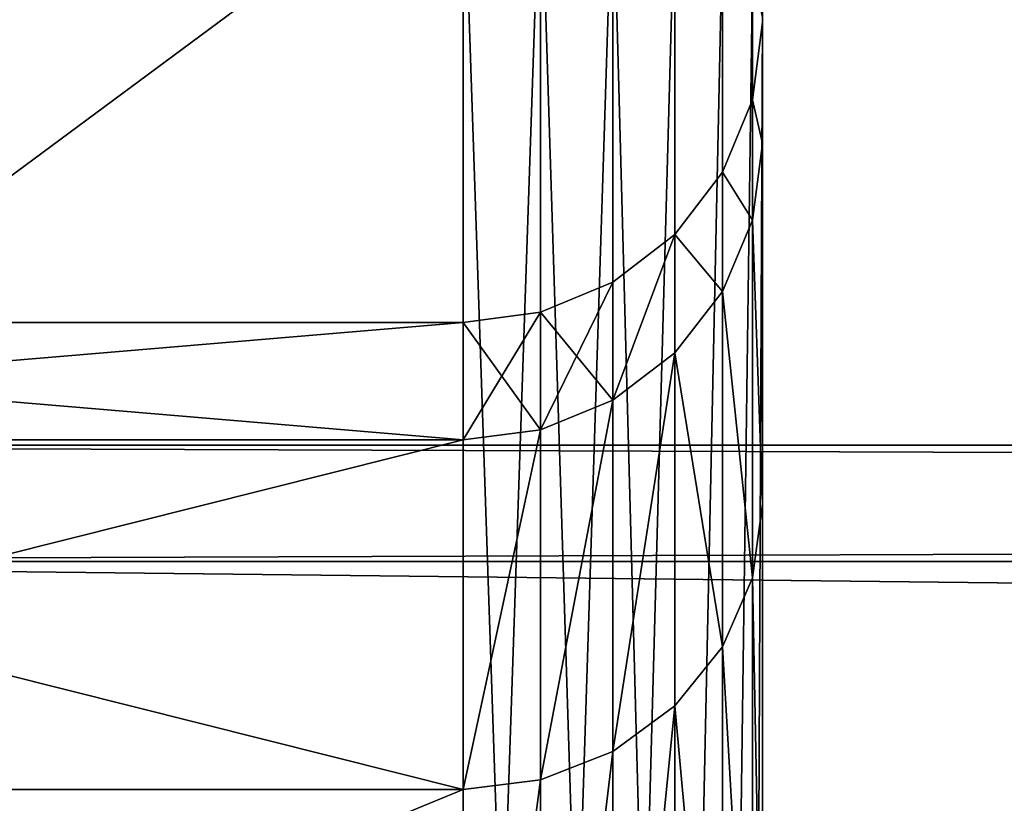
# Model space of a CAD drawing. Extents: x -0.1 to 19.2, y 0 to 39.3.
# Tile 40 of 215: x 0.441 to 0.605, y 34.249 to 34.38. Entities that reach past the tile are written whole.
import ezdxf

# ---------------------------------------------------------------- set-up
doc = ezdxf.new("R2010")
doc.units = 0
doc.header["$LTSCALE"] = 2.54
doc.layers.get('0').update_dxf_attribs({"color": 13, "linetype": 'CONTINUOUS'})

# ---------------------------------------------------------------- blocks, each defined once
blk = doc.blocks.new('GRUPUJ_51')
at = {"color": 41}
for p, q in [((0.51484, 4.14387, 9.89087), (0.51484, 4.52519, 9.6572)), ((0.51484, 4.52519, 5.04581), (0.51484, 4.14387, 4.81214)), ((0.51484, 4.52519, 5.04581), (0.51484, 4.14387, 4.81214)), ((0.51484, 4.14387, 9.89087), (0.51484, 4.52519, 9.6572)), ((0.52778, 4.1431, 4.81366), (0.52778, 4.52418, 5.04719)), ((0.52778, 4.1431, 4.81366), (0.52778, 4.52418, 5.04719)), ((0.52778, 4.52418, 9.65582), (0.52778, 4.1431, 9.88935)), ((0.52778, 4.52418, 9.65582), (0.52778, 4.1431, 9.88935)), ((0.53984, 4.14082, 4.81812), (0.53984, 4.52124, 5.05124)), ((0.53984, 4.14082, 4.81812), (0.53984, 4.52124, 5.05124)), ((0.53984, 4.52124, 9.65177), (0.53984, 4.14082, 9.88489)), ((0.53984, 4.52124, 9.65177), (0.53984, 4.14082, 9.88489)), ((0.5502, 4.1372, 4.82522), (0.5502, 4.51655, 5.05769)), ((0.5502, 4.1372, 4.82522), (0.5502, 4.51655, 5.05769)), ((0.5502, 4.51655, 9.64532), (0.5502, 4.1372, 9.87778)), ((0.5502, 4.51655, 9.64532), (0.5502, 4.1372, 9.87778)), ((0.55815, 4.13249, 4.83448), (0.55815, 4.51045, 5.06609)), ((0.55815, 4.13249, 4.83448), (0.55815, 4.51045, 5.06609)), ((0.55815, 4.51045, 9.63691), (0.55815, 4.13249, 9.86853)), ((0.55815, 4.51045, 9.63691), (0.55815, 4.13249, 9.86853)), ((0.56314, 4.127, 4.84526), (0.56314, 4.50334, 5.07588)), ((0.56314, 4.127, 4.84526), (0.56314, 4.50334, 5.07588)), ((0.56314, 4.50334, 9.62713), (0.56314, 4.127, 9.85775)), ((0.56314, 4.50334, 9.62713), (0.56314, 4.127, 9.85775)), ((0.56484, 4.49571, 5.08638), (0.56484, 4.1211, 4.85682)), ((0.56484, 4.49571, 5.08638), (0.56484, 4.1211, 4.85682)), ((0.56484, 4.1211, 9.84618), (0.56484, 4.49571, 9.61663)), ((0.56484, 4.1211, 9.84618), (0.56484, 4.49571, 9.61663)), ((0.56314, 4.48194, 7.3515), (0.56484, 4.49492, 7.3515)), ((0.56314, 4.48194, 7.3515), (0.56484, 4.49492, 7.3515)), ((0.56484, 4.47466, 7.09418), (0.56484, 4.49492, 7.3515)), ((0.56484, 4.49492, 7.3515), (0.56484, 4.47466, 7.60883)), ((0.56484, 4.47466, 7.09418), (0.56484, 4.49492, 7.3515)), ((0.56484, 4.49492, 7.3515), (0.56484, 4.47466, 7.60883)), ((0.56484, 4.49492, 7.3515), (0.56484, 4.47466, 7.60883)), ((0.56484, 4.47466, 7.09418), (0.56484, 4.49492, 7.3515)), ((0.56314, 4.48194, 7.3515), (0.55815, 4.46984, 7.3515)), ((0.56314, 4.48194, 7.3515), (0.55815, 4.46984, 7.3515)), ((0.56314, 4.46184, 7.6068), (0.56314, 4.48194, 7.3515)), ((0.56314, 4.48194, 7.3515), (0.56314, 4.46184, 7.09621)), ((0.56314, 4.48194, 7.3515), (0.56314, 4.46184, 7.09621)), ((0.56314, 4.46184, 7.6068), (0.56314, 4.48194, 7.3515)), ((0.56484, 4.47466, 7.60883), (0.56314, 4.46184, 7.6068)), ((0.56484, 4.47466, 7.09418), (0.56314, 4.46184, 7.09621)), ((0.56484, 4.47466, 7.60883), (0.56314, 4.46184, 7.6068)), ((0.56484, 4.47466, 7.09418), (0.56314, 4.46184, 7.09621)), ((0.56484, 4.47466, 7.60883), (0.56484, 4.41441, 7.85981)), ((0.56484, 4.41441, 6.8432), (0.56484, 4.47466, 7.09418)), ((0.56484, 4.41441, 6.8432), (0.56484, 4.47466, 7.09418)), ((0.56484, 4.47466, 7.60883), (0.56484, 4.41441, 7.85981)), ((0.56484, 4.47466, 7.60883), (0.56484, 4.41441, 7.85981)), ((0.56484, 4.41441, 6.8432), (0.56484, 4.47466, 7.09418)), ((0.5502, 4.45945, 7.3515), (0.55815, 4.46984, 7.3515)), ((0.5502, 4.45945, 7.3515), (0.55815, 4.46984, 7.3515)), ((0.55815, 4.4499, 7.6049), (0.55815, 4.46984, 7.3515)), ((0.55815, 4.4499, 7.6049), (0.55815, 4.46984, 7.3515)), ((0.55815, 4.46984, 7.3515), (0.55815, 4.4499, 7.09811)), ((0.55815, 4.46984, 7.3515), (0.55815, 4.4499, 7.09811)), ((0.56314, 4.46184, 7.6068), (0.55815, 4.4499, 7.6049)), ((0.56314, 4.46184, 7.6068), (0.55815, 4.4499, 7.6049)), ((0.56314, 4.46184, 7.09621), (0.55815, 4.4499, 7.09811)), ((0.56314, 4.46184, 7.09621), (0.55815, 4.4499, 7.09811)), ((0.56314, 4.40206, 7.8558), (0.56314, 4.46184, 7.6068)), ((0.56314, 4.40206, 7.8558), (0.56314, 4.46184, 7.6068)), ((0.56314, 4.46184, 7.09621), (0.56314, 4.40206, 6.84721)), ((0.56314, 4.46184, 7.09621), (0.56314, 4.40206, 6.84721)), ((0.5502, 4.45945, 7.3515), (0.53984, 4.45148, 7.3515)), ((0.5502, 4.45945, 7.3515), (0.53984, 4.45148, 7.3515)), ((0.5502, 4.43964, 7.60328), (0.5502, 4.45945, 7.3515)), ((0.5502, 4.43964, 7.60328), (0.5502, 4.45945, 7.3515)), ((0.5502, 4.45945, 7.3515), (0.5502, 4.43964, 7.09973)), ((0.5502, 4.45945, 7.3515), (0.5502, 4.43964, 7.09973)), ((0.52778, 4.44647, 7.3515), (0.53984, 4.45148, 7.3515)), ((0.52778, 4.44647, 7.3515), (0.53984, 4.45148, 7.3515)), ((0.53984, 4.43176, 7.60203), (0.53984, 4.45148, 7.3515)), ((0.53984, 4.43176, 7.60203), (0.53984, 4.45148, 7.3515)), ((0.53984, 4.45148, 7.3515), (0.53984, 4.43176, 7.10098)), ((0.53984, 4.45148, 7.3515), (0.53984, 4.43176, 7.10098)), ((0.55815, 4.4499, 7.6049), (0.5502, 4.43964, 7.60328)), ((0.55815, 4.4499, 7.6049), (0.5502, 4.43964, 7.60328)), ((0.55815, 4.4499, 7.09811), (0.5502, 4.43964, 7.09973)), ((0.55815, 4.4499, 7.09811), (0.5502, 4.43964, 7.09973)), ((0.55815, 4.39056, 7.85206), (0.55815, 4.4499, 7.6049)), ((0.55815, 4.39056, 7.85206), (0.55815, 4.4499, 7.6049)), ((0.55815, 4.4499, 7.09811), (0.55815, 4.39056, 6.85095)), ((0.55815, 4.4499, 7.09811), (0.55815, 4.39056, 6.85095)), ((0.52778, 4.44647, 7.3515), (0.51484, 4.44476, 7.3515)), ((0.52778, 4.44647, 7.3515), (0.51484, 4.44476, 7.3515)), ((0.52778, 4.42682, 7.60125), (0.52778, 4.44647, 7.3515)), ((0.52778, 4.42682, 7.60125), (0.52778, 4.44647, 7.3515)), ((0.52778, 4.44647, 7.3515), (0.52778, 4.42682, 7.10176)), ((0.52778, 4.44647, 7.3515), (0.52778, 4.42682, 7.10176)), ((0.51484, 4.44476, 7.3515), (0.28242, 4.44476, 7.3515)), ((0.51484, 4.44476, 7.3515), (0.28242, 4.44476, 7.3515)), ((0.51484, 4.44476, 7.3515), (0.51484, 4.42513, 7.60098)), ((0.51484, 4.42513, 7.10203), (0.51484, 4.44476, 7.3515)), ((0.51484, 4.42513, 7.10203), (0.51484, 4.44476, 7.3515)), ((0.51484, 4.44476, 7.3515), (0.51484, 4.42513, 7.60098)), ((0.5502, 4.43964, 7.60328), (0.53984, 4.43176, 7.60203)), ((0.5502, 4.43964, 7.09973), (0.53984, 4.43176, 7.10098)), ((0.5502, 4.43964, 7.60328), (0.53984, 4.43176, 7.60203)), ((0.5502, 4.43964, 7.09973), (0.53984, 4.43176, 7.10098)), ((0.5502, 4.38068, 7.84885), (0.5502, 4.43964, 7.60328)), ((0.5502, 4.38068, 7.84885), (0.5502, 4.43964, 7.60328)), ((0.5502, 4.43964, 7.09973), (0.5502, 4.38068, 6.85416)), ((0.5502, 4.43964, 7.09973), (0.5502, 4.38068, 6.85416)), ((0.53984, 4.43176, 7.60203), (0.52778, 4.42682, 7.60125)), ((0.53984, 4.43176, 7.60203), (0.52778, 4.42682, 7.60125)), ((0.53984, 4.43176, 7.10098), (0.52778, 4.42682, 7.10176)), ((0.53984, 4.43176, 7.10098), (0.52778, 4.42682, 7.10176)), ((0.53984, 4.3731, 7.84639), (0.53984, 4.43176, 7.60203)), ((0.53984, 4.3731, 7.84639), (0.53984, 4.43176, 7.60203)), ((0.53984, 4.43176, 7.10098), (0.53984, 4.3731, 6.85662)), ((0.53984, 4.43176, 7.10098), (0.53984, 4.3731, 6.85662)), ((0.52778, 4.42682, 7.10176), (0.51484, 4.42513, 7.10203)), ((0.52778, 4.42682, 7.60125), (0.51484, 4.42513, 7.60098)), ((0.52778, 4.42682, 7.10176), (0.51484, 4.42513, 7.10203)), ((0.52778, 4.42682, 7.60125), (0.51484, 4.42513, 7.60098)), ((0.52778, 4.42682, 7.10176), (0.52778, 4.36833, 6.85817)), ((0.52778, 4.36833, 7.84484), (0.52778, 4.42682, 7.60125)), ((0.52778, 4.36833, 7.84484), (0.52778, 4.42682, 7.60125)), ((0.52778, 4.42682, 7.10176), (0.52778, 4.36833, 6.85817)), ((0.51484, 4.42513, 7.60098), (0.28242, 4.42513, 7.60098)), ((0.51484, 4.42513, 7.10203), (0.28242, 4.42513, 7.10203)), ((0.51484, 4.42513, 7.10203), (0.28242, 4.42513, 7.10203)), ((0.51484, 4.42513, 7.60098), (0.28242, 4.42513, 7.60098)), ((0.51484, 4.36671, 6.8587), (0.51484, 4.42513, 7.10203)), ((0.51484, 4.42513, 7.60098), (0.51484, 4.36671, 7.84431)), ((0.51484, 4.42513, 7.60098), (0.51484, 4.36671, 7.84431)), ((0.51484, 4.36671, 6.8587), (0.51484, 4.42513, 7.10203)), ((0.28242, 4.42423, 7.3515), (5.46484, 4.42423, 7.3515)), ((0.28242, 4.42423, 7.3515), (5.46484, 4.42423, 7.3515)), ((0.56484, 4.41441, 7.85981), (0.56314, 4.40206, 7.8558)), ((0.56484, 4.41441, 7.85981), (0.56314, 4.40206, 7.8558)), ((0.56484, 4.41441, 6.8432), (0.56314, 4.40206, 6.84721)), ((0.56484, 4.41441, 6.8432), (0.56314, 4.40206, 6.84721)), ((0.56484, 4.41441, 7.85981), (0.56484, 4.31563, 8.09828)), ((0.56484, 4.31563, 6.60473), (0.56484, 4.41441, 6.8432)), ((0.56484, 4.31563, 6.60473), (0.56484, 4.41441, 6.8432)), ((0.56484, 4.41441, 7.85981), (0.56484, 4.31563, 8.09828)), ((0.56484, 4.41441, 7.85981), (0.56484, 4.31563, 8.09828)), ((0.56484, 4.31563, 6.60473), (0.56484, 4.41441, 6.8432)), ((0.28242, 4.40484, 7.10524), (5.46484, 4.40484, 7.10524)), ((0.28242, 4.40484, 7.59777), (5.46484, 4.40484, 7.59777)), ((0.28242, 4.40484, 7.59777), (5.46484, 4.40484, 7.59777)), ((0.28242, 4.40484, 7.10524), (5.46484, 4.40484, 7.10524)), ((0.56314, 4.40206, 7.8558), (0.55815, 4.39056, 7.85206)), ((0.56314, 4.40206, 7.8558), (0.55815, 4.39056, 7.85206)), ((0.56314, 4.40206, 6.84721), (0.55815, 4.39056, 6.85095)), ((0.56314, 4.40206, 6.84721), (0.55815, 4.39056, 6.85095)), ((0.56314, 4.30407, 8.09239), (0.56314, 4.40206, 7.8558)), ((0.56314, 4.30407, 8.09239), (0.56314, 4.40206, 7.8558)), ((0.56314, 4.40206, 6.84721), (0.56314, 4.30407, 6.61062)), ((0.56314, 4.40206, 6.84721), (0.56314, 4.30407, 6.61062)), ((0.55815, 4.39056, 7.85206), (0.5502, 4.38068, 7.84885)), ((0.55815, 4.39056, 7.85206), (0.5502, 4.38068, 7.84885)), ((0.55815, 4.39056, 6.85095), (0.5502, 4.38068, 6.85416)), ((0.55815, 4.39056, 6.85095), (0.5502, 4.38068, 6.85416)), ((0.55815, 4.29329, 8.0869), (0.55815, 4.39056, 7.85206)), ((0.55815, 4.29329, 8.0869), (0.55815, 4.39056, 7.85206)), ((0.55815, 4.39056, 6.85095), (0.55815, 4.29329, 6.61611)), ((0.55815, 4.39056, 6.85095), (0.55815, 4.29329, 6.61611)), ((0.5502, 4.38068, 7.84885), (0.53984, 4.3731, 7.84639)), ((0.5502, 4.38068, 7.84885), (0.53984, 4.3731, 7.84639)), ((0.5502, 4.38068, 6.85416), (0.53984, 4.3731, 6.85662)), ((0.5502, 4.38068, 6.85416), (0.53984, 4.3731, 6.85662)), ((0.5502, 4.28403, 8.08218), (0.5502, 4.38068, 7.84885)), ((0.5502, 4.28403, 8.08218), (0.5502, 4.38068, 7.84885)), ((0.5502, 4.38068, 6.85416), (0.5502, 4.28403, 6.62083)), ((0.5502, 4.38068, 6.85416), (0.5502, 4.28403, 6.62083)), ((0.53984, 4.3731, 7.84639), (0.52778, 4.36833, 7.84484)), ((0.53984, 4.3731, 6.85662), (0.52778, 4.36833, 6.85817)), ((0.53984, 4.3731, 7.84639), (0.52778, 4.36833, 7.84484)), ((0.53984, 4.3731, 6.85662), (0.52778, 4.36833, 6.85817)), ((0.53984, 4.27693, 8.07856), (0.53984, 4.3731, 7.84639)), ((0.53984, 4.27693, 8.07856), (0.53984, 4.3731, 7.84639)), ((0.53984, 4.3731, 6.85662), (0.53984, 4.27693, 6.62445)), ((0.53984, 4.3731, 6.85662), (0.53984, 4.27693, 6.62445)), ((0.52778, 4.36833, 7.84484), (0.51484, 4.36671, 7.84431)), ((0.52778, 4.36833, 6.85817), (0.51484, 4.36671, 6.8587)), ((0.52778, 4.36833, 7.84484), (0.51484, 4.36671, 7.84431)), ((0.52778, 4.36833, 6.85817), (0.51484, 4.36671, 6.8587)), ((0.52778, 4.27247, 8.07629), (0.52778, 4.36833, 7.84484)), ((0.52778, 4.27247, 8.07629), (0.52778, 4.36833, 7.84484)), ((0.52778, 4.36833, 6.85817), (0.52778, 4.27247, 6.62672)), ((0.52778, 4.36833, 6.85817), (0.52778, 4.27247, 6.62672)), ((0.51484, 4.36671, 7.84431), (0.28242, 4.36671, 7.84431)), ((0.51484, 4.36671, 6.8587), (0.28242, 4.36671, 6.8587)), ((0.51484, 4.36671, 6.8587), (0.28242, 4.36671, 6.8587)), ((0.51484, 4.36671, 7.84431), (0.28242, 4.36671, 7.84431)), ((0.51484, 4.36671, 7.84431), (0.51484, 4.27094, 8.07551)), ((0.51484, 4.27094, 6.6275), (0.51484, 4.36671, 6.8587)), ((0.51484, 4.27094, 6.6275), (0.51484, 4.36671, 6.8587)), ((0.51484, 4.36671, 7.84431), (0.51484, 4.27094, 8.07551))]:
    blk.add_line(p, q, dxfattribs=at)
mesh = blk.add_polyface(dxfattribs=at)
corners = [(0.56484, 1.20429, 5.08638), (0.56484, 1.22534, 7.09418), (0.56484, 1.20508, 7.3515), (0.56484, 1.5789, 4.85682), (0.56484, 1.28559, 6.8432), (0.56484, 1.38437, 6.60473), (0.56484, 1.51923, 6.38465), (0.56484, 1.68687, 6.18837), (0.56484, 1.9848, 4.68869), (0.56484, 1.88314, 6.02074), (0.56484, 2.10322, 5.88587), (0.56484, 2.41201, 4.58613), (0.56484, 2.34169, 5.7871), (0.56484, 2.59268, 5.72684), (0.56484, 2.85, 4.55166), (0.56484, 2.85, 5.70659), (0.56484, 3.10732, 5.72684), (0.56484, 3.28799, 4.58613), (0.56484, 3.35831, 5.7871), (0.56484, 3.7152, 4.68869), (0.56484, 3.59678, 5.88587), (0.56484, 3.81686, 6.02074), (0.56484, 4.1211, 4.85682), (0.56484, 4.01313, 6.18837), (0.56484, 4.18077, 6.38465), (0.56484, 4.49571, 5.08638), (0.56484, 4.31563, 6.60473), (0.56484, 4.41441, 6.8432), (0.56484, 4.47466, 7.09418), (0.56484, 4.49492, 7.3515), (0.56484, 4.49571, 9.61663), (0.56484, 4.82979, 9.33129), (0.56484, 4.82979, 5.37171), (0.56484, 5.11512, 8.99721), (0.56484, 5.11512, 5.7058), (0.56484, 5.34468, 8.62261), (0.56484, 5.34468, 6.0804), (0.56484, 5.51281, 8.2167), (0.56484, 5.51281, 6.4863), (0.56484, 5.61537, 7.7895), (0.56484, 5.61537, 6.91351), (0.56484, 5.64985, 7.3515), (0.56484, 0.08463, 6.91351), (0.56484, 0.08463, 7.7895), (0.56484, 0.05015, 7.3515), (0.56484, 0.18719, 8.2167), (0.56484, 0.18719, 6.4863), (0.56484, 0.35532, 8.62261), (0.56484, 0.35532, 6.0804), (0.56484, 0.58488, 8.99721), (0.56484, 0.58488, 5.7058), (0.56484, 0.87021, 9.33129), (0.56484, 0.87021, 5.37171), (0.56484, 1.20429, 9.61663), (0.56484, 1.22534, 7.60883), (0.56484, 1.5789, 9.84618), (0.56484, 1.28559, 7.85981), (0.56484, 1.38437, 8.09828), (0.56484, 1.51923, 8.31836), (0.56484, 1.68687, 8.51464), (0.56484, 1.9848, 10.01432), (0.56484, 1.88314, 8.68227), (0.56484, 2.10322, 8.81714), (0.56484, 2.41201, 10.11688), (0.56484, 2.34169, 8.91591), (0.56484, 2.59268, 8.97617), (0.56484, 2.85, 10.15135), (0.56484, 2.85, 8.99642), (0.56484, 3.28799, 10.11688), (0.56484, 3.10732, 8.97617), (0.56484, 3.35831, 8.91591), (0.56484, 3.7152, 10.01432), (0.56484, 3.59678, 8.81714), (0.56484, 3.81686, 8.68227), (0.56484, 4.1211, 9.84618), (0.56484, 4.01313, 8.51464), (0.56484, 4.18077, 8.31836), (0.56484, 4.31563, 8.09828), (0.56484, 4.41441, 7.85981), (0.56484, 4.47466, 7.60883)]
mesh.append_faces([[corners[k] for k in face] for face in [(39, 40, 41), (42, 43, 44)]], dxfattribs={"vtx0": -1, "color": 41})
mesh.append_faces([[corners[k] for k in face] for face in [(1, 3, 4), (4, 3, 5), (5, 3, 6), (6, 3, 7), (7, 8, 9), (9, 8, 10), (10, 11, 12), (12, 11, 13), (13, 14, 15), (15, 14, 16), (16, 17, 18), (18, 19, 20), (20, 19, 21), (21, 22, 23), (23, 22, 24), (24, 25, 26), (26, 25, 27), (27, 25, 28), (28, 25, 29), (30, 25, 31), (31, 32, 33), (33, 34, 35), (35, 36, 37), (37, 38, 39), (43, 42, 45), (45, 46, 47), (47, 48, 49), (49, 50, 51), (51, 52, 53), (53, 54, 55), (55, 59, 60), (60, 62, 63), (63, 65, 66), (66, 67, 68), (68, 70, 71), (71, 73, 74), (74, 76, 30)]], dxfattribs={"vtx0": -1, "vtx1": -1, "color": 41})
mesh.append_faces([[corners[k] for k in face] for face in [(29, 25, 30), (53, 0, 2)]], dxfattribs={"vtx0": -1, "vtx1": -1, "vtx2": -1, "color": 41})
mesh.append_faces([[corners[k] for k in face] for face in [(0, 1, 2), (1, 0, 3), (7, 3, 8), (10, 8, 11), (13, 11, 14), (16, 14, 17), (18, 17, 19), (21, 19, 22), (24, 22, 25), (31, 25, 32), (33, 32, 34), (35, 34, 36), (37, 36, 38), (39, 38, 40), (45, 42, 46), (47, 46, 48), (49, 48, 50), (51, 50, 52), (53, 52, 0), (53, 2, 54), (55, 54, 56), (55, 56, 57), (55, 57, 58), (55, 58, 59), (60, 59, 61), (60, 61, 62), (63, 62, 64), (63, 64, 65), (66, 65, 67), (68, 67, 69), (68, 69, 70), (71, 70, 72), (71, 72, 73), (74, 73, 75), (74, 75, 76), (30, 76, 77), (30, 77, 78), (30, 78, 79), (30, 79, 29)]], dxfattribs={"vtx0": -1, "vtx2": -1, "color": 41})
mesh = blk.add_polyface(dxfattribs=at)
corners = [(0.51484, 4.14387, 9.89087), (0, 4.52519, 9.6572), (0, 4.14387, 9.89087), (0.51484, 4.52519, 9.6572)]
mesh.append_faces([[corners[k] for k in face] for face in [(0, 1, 2), (1, 0, 3)]], dxfattribs={"vtx0": -1, "color": 41})
mesh = blk.add_polyface(dxfattribs=at)
corners = [(0.51484, 4.52519, 5.04581), (0, 4.14387, 4.81214), (0, 4.52519, 5.04581), (0.51484, 4.14387, 4.81214)]
mesh.append_faces([[corners[k] for k in face] for face in [(0, 1, 2), (1, 0, 3)]], dxfattribs={"vtx0": -1, "color": 41})
mesh = blk.add_polyface(dxfattribs=at)
corners = [(0.52778, 4.52418, 5.04719), (0.51484, 4.14387, 4.81214), (0.51484, 4.52519, 5.04581), (0.52778, 4.1431, 4.81366)]
mesh.append_faces([[corners[k] for k in face] for face in [(0, 1, 2), (1, 0, 3)]], dxfattribs={"vtx0": -1, "color": 41})
mesh = blk.add_polyface(dxfattribs=at)
corners = [(0.52778, 4.1431, 9.88935), (0.51484, 4.52519, 9.6572), (0.51484, 4.14387, 9.89087), (0.52778, 4.52418, 9.65582)]
mesh.append_faces([[corners[k] for k in face] for face in [(0, 1, 2), (1, 0, 3)]], dxfattribs={"vtx0": -1, "color": 41})
mesh = blk.add_polyface(dxfattribs=at)
corners = [(0.53984, 4.52124, 5.05124), (0.52778, 4.1431, 4.81366), (0.52778, 4.52418, 5.04719), (0.53984, 4.14082, 4.81812)]
mesh.append_faces([[corners[k] for k in face] for face in [(0, 1, 2), (1, 0, 3)]], dxfattribs={"vtx0": -1, "color": 41})
mesh = blk.add_polyface(dxfattribs=at)
corners = [(0.53984, 4.14082, 9.88489), (0.52778, 4.52418, 9.65582), (0.52778, 4.1431, 9.88935), (0.53984, 4.52124, 9.65177)]
mesh.append_faces([[corners[k] for k in face] for face in [(0, 1, 2), (1, 0, 3)]], dxfattribs={"vtx0": -1, "color": 41})
mesh = blk.add_polyface(dxfattribs=at)
corners = [(0.5502, 4.51655, 5.05769), (0.53984, 4.14082, 4.81812), (0.53984, 4.52124, 5.05124), (0.5502, 4.1372, 4.82522)]
mesh.append_faces([[corners[k] for k in face] for face in [(0, 1, 2), (1, 0, 3)]], dxfattribs={"vtx0": -1, "color": 41})
mesh = blk.add_polyface(dxfattribs=at)
corners = [(0.5502, 4.1372, 9.87778), (0.53984, 4.52124, 9.65177), (0.53984, 4.14082, 9.88489), (0.5502, 4.51655, 9.64532)]
mesh.append_faces([[corners[k] for k in face] for face in [(0, 1, 2), (1, 0, 3)]], dxfattribs={"vtx0": -1, "color": 41})
mesh = blk.add_polyface(dxfattribs=at)
corners = [(0.5502, 4.1372, 4.82522), (0.55815, 4.51045, 5.06609), (0.55815, 4.13249, 4.83448), (0.5502, 4.51655, 5.05769)]
mesh.append_faces([[corners[k] for k in face] for face in [(0, 1, 2), (1, 0, 3)]], dxfattribs={"vtx0": -1, "color": 41})
mesh = blk.add_polyface(dxfattribs=at)
corners = [(0.55815, 4.51045, 9.63691), (0.5502, 4.1372, 9.87778), (0.55815, 4.13249, 9.86853), (0.5502, 4.51655, 9.64532)]
mesh.append_faces([[corners[k] for k in face] for face in [(0, 1, 2), (1, 0, 3)]], dxfattribs={"vtx0": -1, "color": 41})
mesh = blk.add_polyface(dxfattribs=at)
corners = [(0.55815, 4.13249, 4.83448), (0.56314, 4.50334, 5.07588), (0.56314, 4.127, 4.84526), (0.55815, 4.51045, 5.06609)]
mesh.append_faces([[corners[k] for k in face] for face in [(0, 1, 2), (1, 0, 3)]], dxfattribs={"vtx0": -1, "color": 41})
mesh = blk.add_polyface(dxfattribs=at)
corners = [(0.56314, 4.50334, 9.62713), (0.55815, 4.13249, 9.86853), (0.56314, 4.127, 9.85775), (0.55815, 4.51045, 9.63691)]
mesh.append_faces([[corners[k] for k in face] for face in [(0, 1, 2), (1, 0, 3)]], dxfattribs={"vtx0": -1, "color": 41})
mesh = blk.add_polyface(dxfattribs=at)
corners = [(0.56314, 4.127, 4.84526), (0.56484, 4.49571, 5.08638), (0.56484, 4.1211, 4.85682), (0.56314, 4.50334, 5.07588)]
mesh.append_faces([[corners[k] for k in face] for face in [(0, 1, 2), (1, 0, 3)]], dxfattribs={"vtx0": -1, "color": 41})
mesh = blk.add_polyface(dxfattribs=at)
corners = [(0.56484, 4.49571, 9.61663), (0.56314, 4.127, 9.85775), (0.56484, 4.1211, 9.84618), (0.56314, 4.50334, 9.62713)]
mesh.append_faces([[corners[k] for k in face] for face in [(0, 1, 2), (1, 0, 3)]], dxfattribs={"vtx0": -1, "color": 41})
mesh = blk.add_polyface(dxfattribs=at)
corners = [(0.56484, 4.47466, 7.09418), (0.56314, 4.48194, 7.3515), (0.56314, 4.46184, 7.09621), (0.56484, 4.49492, 7.3515)]
mesh.append_faces([[corners[k] for k in face] for face in [(0, 1, 2), (1, 0, 3)]], dxfattribs={"vtx0": -1, "color": 41})
mesh = blk.add_polyface(dxfattribs=at)
corners = [(0.56314, 4.48194, 7.3515), (0.56484, 4.47466, 7.60883), (0.56314, 4.46184, 7.6068), (0.56484, 4.49492, 7.3515)]
mesh.append_faces([[corners[k] for k in face] for face in [(0, 1, 2), (1, 0, 3)]], dxfattribs={"vtx0": -1, "color": 41})
mesh = blk.add_polyface(dxfattribs=at)
corners = [(0.56484, 1.22534, 7.09418), (0.56484, 1.22534, 7.60883), (0.56484, 1.20508, 7.3515), (0.56484, 1.28559, 7.85981), (0.56484, 1.28559, 6.8432), (0.56484, 1.38437, 8.09828), (0.56484, 1.38437, 6.60473), (0.56484, 1.51923, 8.31836), (0.56484, 1.51923, 6.38465), (0.56484, 1.68687, 8.51464), (0.56484, 1.68687, 6.18837), (0.56484, 1.88314, 8.68227), (0.56484, 1.88314, 6.02074), (0.56484, 2.10322, 8.81714), (0.56484, 2.10322, 5.88587), (0.56484, 2.34169, 8.91591), (0.56484, 2.34169, 5.7871), (0.56484, 2.59268, 8.97617), (0.56484, 2.59268, 5.72684), (0.56484, 2.85, 8.99642), (0.56484, 2.85, 5.70659), (0.56484, 3.10732, 8.97617), (0.56484, 3.10732, 5.72684), (0.56484, 3.35831, 8.91591), (0.56484, 3.35831, 5.7871), (0.56484, 3.59678, 8.81714), (0.56484, 3.59678, 5.88587), (0.56484, 3.81686, 8.68227), (0.56484, 3.81686, 6.02074), (0.56484, 4.01313, 8.51464), (0.56484, 4.01313, 6.18837), (0.56484, 4.18077, 8.31836), (0.56484, 4.18077, 6.38465), (0.56484, 4.31563, 8.09828), (0.56484, 4.31563, 6.60473), (0.56484, 4.41441, 7.85981), (0.56484, 4.41441, 6.8432), (0.56484, 4.47466, 7.60883), (0.56484, 4.47466, 7.09418), (0.56484, 4.49492, 7.3515)]
mesh.append_faces([[corners[k] for k in face] for face in [(0, 1, 2), (37, 38, 39)]], dxfattribs={"vtx0": -1, "color": 41})
mesh.append_faces([[corners[k] for k in face] for face in [(1, 0, 3), (3, 4, 5), (5, 6, 7), (7, 8, 9), (9, 10, 11), (11, 12, 13), (13, 14, 15), (15, 16, 17), (17, 18, 19), (19, 20, 21), (21, 22, 23), (23, 24, 25), (25, 26, 27), (27, 28, 29), (29, 30, 31), (31, 32, 33), (33, 34, 35), (35, 36, 37)]], dxfattribs={"vtx0": -1, "vtx1": -1, "color": 41})
mesh.append_faces([[corners[k] for k in face] for face in [(3, 0, 4), (5, 4, 6), (7, 6, 8), (9, 8, 10), (11, 10, 12), (13, 12, 14), (15, 14, 16), (17, 16, 18), (19, 18, 20), (21, 20, 22), (23, 22, 24), (25, 24, 26), (27, 26, 28), (29, 28, 30), (31, 30, 32), (33, 32, 34), (35, 34, 36), (37, 36, 38)]], dxfattribs={"vtx0": -1, "vtx2": -1, "color": 41})
mesh = blk.add_polyface(dxfattribs=at)
corners = [(0.55815, 4.46984, 7.3515), (0.56314, 4.46184, 7.6068), (0.55815, 4.4499, 7.6049), (0.56314, 4.48194, 7.3515)]
mesh.append_faces([[corners[k] for k in face] for face in [(0, 1, 2), (1, 0, 3)]], dxfattribs={"vtx0": -1, "color": 41})
mesh = blk.add_polyface(dxfattribs=at)
corners = [(0.56314, 4.46184, 7.09621), (0.55815, 4.46984, 7.3515), (0.55815, 4.4499, 7.09811), (0.56314, 4.48194, 7.3515)]
mesh.append_faces([[corners[k] for k in face] for face in [(0, 1, 2), (1, 0, 3)]], dxfattribs={"vtx0": -1, "color": 41})
mesh = blk.add_polyface(dxfattribs=at)
corners = [(0.56314, 4.46184, 7.6068), (0.56484, 4.41441, 7.85981), (0.56314, 4.40206, 7.8558), (0.56484, 4.47466, 7.60883)]
mesh.append_faces([[corners[k] for k in face] for face in [(0, 1, 2), (1, 0, 3)]], dxfattribs={"vtx0": -1, "color": 41})
mesh = blk.add_polyface(dxfattribs=at)
corners = [(0.56484, 4.41441, 6.8432), (0.56314, 4.46184, 7.09621), (0.56314, 4.40206, 6.84721), (0.56484, 4.47466, 7.09418)]
mesh.append_faces([[corners[k] for k in face] for face in [(0, 1, 2), (1, 0, 3)]], dxfattribs={"vtx0": -1, "color": 41})
mesh = blk.add_polyface(dxfattribs=at)
corners = [(0.5502, 4.45945, 7.3515), (0.55815, 4.4499, 7.6049), (0.5502, 4.43964, 7.60328), (0.55815, 4.46984, 7.3515)]
mesh.append_faces([[corners[k] for k in face] for face in [(0, 1, 2), (1, 0, 3)]], dxfattribs={"vtx0": -1, "color": 41})
mesh = blk.add_polyface(dxfattribs=at)
corners = [(0.55815, 4.4499, 7.09811), (0.5502, 4.45945, 7.3515), (0.5502, 4.43964, 7.09973), (0.55815, 4.46984, 7.3515)]
mesh.append_faces([[corners[k] for k in face] for face in [(0, 1, 2), (1, 0, 3)]], dxfattribs={"vtx0": -1, "color": 41})
mesh = blk.add_polyface(dxfattribs=at)
corners = [(0.55815, 4.4499, 7.6049), (0.56314, 4.40206, 7.8558), (0.55815, 4.39056, 7.85206), (0.56314, 4.46184, 7.6068)]
mesh.append_faces([[corners[k] for k in face] for face in [(0, 1, 2), (1, 0, 3)]], dxfattribs={"vtx0": -1, "color": 41})
mesh = blk.add_polyface(dxfattribs=at)
corners = [(0.56314, 4.40206, 6.84721), (0.55815, 4.4499, 7.09811), (0.55815, 4.39056, 6.85095), (0.56314, 4.46184, 7.09621)]
mesh.append_faces([[corners[k] for k in face] for face in [(0, 1, 2), (1, 0, 3)]], dxfattribs={"vtx0": -1, "color": 41})
mesh = blk.add_polyface(dxfattribs=at)
corners = [(0.5502, 4.45945, 7.3515), (0.53984, 4.43176, 7.60203), (0.53984, 4.45148, 7.3515), (0.5502, 4.43964, 7.60328)]
mesh.append_faces([[corners[k] for k in face] for face in [(0, 1, 2), (1, 0, 3)]], dxfattribs={"vtx0": -1, "color": 41})
mesh = blk.add_polyface(dxfattribs=at)
corners = [(0.5502, 4.45945, 7.3515), (0.53984, 4.43176, 7.10098), (0.5502, 4.43964, 7.09973), (0.53984, 4.45148, 7.3515)]
mesh.append_faces([[corners[k] for k in face] for face in [(0, 1, 2), (1, 0, 3)]], dxfattribs={"vtx0": -1, "color": 41})
mesh = blk.add_polyface(dxfattribs=at)
corners = [(0.53984, 4.43176, 7.60203), (0.52778, 4.44647, 7.3515), (0.53984, 4.45148, 7.3515), (0.52778, 4.42682, 7.60125)]
mesh.append_faces([[corners[k] for k in face] for face in [(0, 1, 2), (1, 0, 3)]], dxfattribs={"vtx0": -1, "color": 41})
mesh = blk.add_polyface(dxfattribs=at)
corners = [(0.53984, 4.45148, 7.3515), (0.52778, 4.42682, 7.10176), (0.53984, 4.43176, 7.10098), (0.52778, 4.44647, 7.3515)]
mesh.append_faces([[corners[k] for k in face] for face in [(0, 1, 2), (1, 0, 3)]], dxfattribs={"vtx0": -1, "color": 41})
mesh = blk.add_polyface(dxfattribs=at)
corners = [(0.5502, 4.43964, 7.60328), (0.55815, 4.39056, 7.85206), (0.5502, 4.38068, 7.84885), (0.55815, 4.4499, 7.6049)]
mesh.append_faces([[corners[k] for k in face] for face in [(0, 1, 2), (1, 0, 3)]], dxfattribs={"vtx0": -1, "color": 41})
mesh = blk.add_polyface(dxfattribs=at)
corners = [(0.55815, 4.39056, 6.85095), (0.5502, 4.43964, 7.09973), (0.5502, 4.38068, 6.85416), (0.55815, 4.4499, 7.09811)]
mesh.append_faces([[corners[k] for k in face] for face in [(0, 1, 2), (1, 0, 3)]], dxfattribs={"vtx0": -1, "color": 41})
mesh = blk.add_polyface(dxfattribs=at)
corners = [(0.52778, 4.42682, 7.60125), (0.51484, 4.44476, 7.3515), (0.52778, 4.44647, 7.3515), (0.51484, 4.42513, 7.60098)]
mesh.append_faces([[corners[k] for k in face] for face in [(0, 1, 2), (1, 0, 3)]], dxfattribs={"vtx0": -1, "color": 41})
mesh = blk.add_polyface(dxfattribs=at)
corners = [(0.52778, 4.44647, 7.3515), (0.51484, 4.42513, 7.10203), (0.52778, 4.42682, 7.10176), (0.51484, 4.44476, 7.3515)]
mesh.append_faces([[corners[k] for k in face] for face in [(0, 1, 2), (1, 0, 3)]], dxfattribs={"vtx0": -1, "color": 41})
mesh = blk.add_polyface(dxfattribs=at)
corners = [(0.51484, 4.44476, 7.3515), (0.28242, 4.42513, 7.10203), (0.51484, 4.42513, 7.10203), (0.28242, 4.44476, 7.3515)]
mesh.append_faces([[corners[k] for k in face] for face in [(0, 1, 2), (1, 0, 3)]], dxfattribs={"vtx0": -1, "color": 41})
mesh = blk.add_polyface(dxfattribs=at)
corners = [(0.51484, 4.42513, 7.60098), (0.28242, 4.44476, 7.3515), (0.51484, 4.44476, 7.3515), (0.28242, 4.42513, 7.60098)]
mesh.append_faces([[corners[k] for k in face] for face in [(0, 1, 2), (1, 0, 3)]], dxfattribs={"vtx0": -1, "color": 41})
mesh = blk.add_polyface(dxfattribs=at)
corners = [(0.5502, 4.43964, 7.60328), (0.53984, 4.3731, 7.84639), (0.53984, 4.43176, 7.60203), (0.5502, 4.38068, 7.84885)]
mesh.append_faces([[corners[k] for k in face] for face in [(0, 1, 2), (1, 0, 3)]], dxfattribs={"vtx0": -1, "color": 41})
mesh = blk.add_polyface(dxfattribs=at)
corners = [(0.5502, 4.43964, 7.09973), (0.53984, 4.3731, 6.85662), (0.5502, 4.38068, 6.85416), (0.53984, 4.43176, 7.10098)]
mesh.append_faces([[corners[k] for k in face] for face in [(0, 1, 2), (1, 0, 3)]], dxfattribs={"vtx0": -1, "color": 41})
mesh = blk.add_polyface(dxfattribs=at)
corners = [(0.53984, 4.43176, 7.60203), (0.52778, 4.36833, 7.84484), (0.52778, 4.42682, 7.60125), (0.53984, 4.3731, 7.84639)]
mesh.append_faces([[corners[k] for k in face] for face in [(0, 1, 2), (1, 0, 3)]], dxfattribs={"vtx0": -1, "color": 41})
mesh = blk.add_polyface(dxfattribs=at)
corners = [(0.53984, 4.43176, 7.10098), (0.52778, 4.36833, 6.85817), (0.53984, 4.3731, 6.85662), (0.52778, 4.42682, 7.10176)]
mesh.append_faces([[corners[k] for k in face] for face in [(0, 1, 2), (1, 0, 3)]], dxfattribs={"vtx0": -1, "color": 41})
mesh = blk.add_polyface(dxfattribs=at)
corners = [(0.52778, 4.42682, 7.10176), (0.51484, 4.36671, 6.8587), (0.52778, 4.36833, 6.85817), (0.51484, 4.42513, 7.10203)]
mesh.append_faces([[corners[k] for k in face] for face in [(0, 1, 2), (1, 0, 3)]], dxfattribs={"vtx0": -1, "color": 41})
mesh = blk.add_polyface(dxfattribs=at)
corners = [(0.52778, 4.42682, 7.60125), (0.51484, 4.36671, 7.84431), (0.51484, 4.42513, 7.60098), (0.52778, 4.36833, 7.84484)]
mesh.append_faces([[corners[k] for k in face] for face in [(0, 1, 2), (1, 0, 3)]], dxfattribs={"vtx0": -1, "color": 41})
mesh = blk.add_polyface(dxfattribs=at)
corners = [(0.51484, 4.36671, 7.84431), (0.28242, 4.42513, 7.60098), (0.51484, 4.42513, 7.60098), (0.28242, 4.36671, 7.84431)]
mesh.append_faces([[corners[k] for k in face] for face in [(0, 1, 2), (1, 0, 3)]], dxfattribs={"vtx0": -1, "color": 41})
mesh = blk.add_polyface(dxfattribs=at)
corners = [(0.51484, 4.42513, 7.10203), (0.28242, 4.36671, 6.8587), (0.51484, 4.36671, 6.8587), (0.28242, 4.42513, 7.10203)]
mesh.append_faces([[corners[k] for k in face] for face in [(0, 1, 2), (1, 0, 3)]], dxfattribs={"vtx0": -1, "color": 41})
mesh = blk.add_polyface(dxfattribs=at)
corners = [(0.28242, 4.42423, 7.3515), (5.46484, 4.40484, 7.10524), (0.28242, 4.40484, 7.10524), (5.46484, 4.42423, 7.3515)]
mesh.append_faces([[corners[k] for k in face] for face in [(0, 1, 2), (1, 0, 3)]], dxfattribs={"vtx0": -1, "color": 41})
mesh = blk.add_polyface(dxfattribs=at)
corners = [(0.28242, 4.40484, 7.59777), (5.46484, 4.42423, 7.3515), (0.28242, 4.42423, 7.3515), (5.46484, 4.40484, 7.59777)]
mesh.append_faces([[corners[k] for k in face] for face in [(0, 1, 2), (1, 0, 3)]], dxfattribs={"vtx0": -1, "color": 41})
mesh = blk.add_polyface(dxfattribs=at)
corners = [(0.56314, 4.40206, 7.8558), (0.56484, 4.31563, 8.09828), (0.56314, 4.30407, 8.09239), (0.56484, 4.41441, 7.85981)]
mesh.append_faces([[corners[k] for k in face] for face in [(0, 1, 2), (1, 0, 3)]], dxfattribs={"vtx0": -1, "color": 41})
mesh = blk.add_polyface(dxfattribs=at)
corners = [(0.56484, 4.31563, 6.60473), (0.56314, 4.40206, 6.84721), (0.56314, 4.30407, 6.61062), (0.56484, 4.41441, 6.8432)]
mesh.append_faces([[corners[k] for k in face] for face in [(0, 1, 2), (1, 0, 3)]], dxfattribs={"vtx0": -1, "color": 41})
mesh = blk.add_polyface(dxfattribs=at)
corners = [(0.28242, 4.34718, 7.83797), (5.46484, 4.40484, 7.59777), (0.28242, 4.40484, 7.59777), (5.46484, 4.34718, 7.83797)]
mesh.append_faces([[corners[k] for k in face] for face in [(0, 1, 2), (1, 0, 3)]], dxfattribs={"vtx0": -1, "color": 41})
mesh = blk.add_polyface(dxfattribs=at)
corners = [(0.28242, 4.40484, 7.10524), (5.46484, 4.34718, 6.86504), (0.28242, 4.34718, 6.86504), (5.46484, 4.40484, 7.10524)]
mesh.append_faces([[corners[k] for k in face] for face in [(0, 1, 2), (1, 0, 3)]], dxfattribs={"vtx0": -1, "color": 41})
mesh = blk.add_polyface(dxfattribs=at)
corners = [(0.55815, 4.39056, 7.85206), (0.56314, 4.30407, 8.09239), (0.55815, 4.29329, 8.0869), (0.56314, 4.40206, 7.8558)]
mesh.append_faces([[corners[k] for k in face] for face in [(0, 1, 2), (1, 0, 3)]], dxfattribs={"vtx0": -1, "color": 41})
mesh = blk.add_polyface(dxfattribs=at)
corners = [(0.56314, 4.30407, 6.61062), (0.55815, 4.39056, 6.85095), (0.55815, 4.29329, 6.61611), (0.56314, 4.40206, 6.84721)]
mesh.append_faces([[corners[k] for k in face] for face in [(0, 1, 2), (1, 0, 3)]], dxfattribs={"vtx0": -1, "color": 41})
mesh = blk.add_polyface(dxfattribs=at)
corners = [(0.5502, 4.38068, 7.84885), (0.55815, 4.29329, 8.0869), (0.5502, 4.28403, 8.08218), (0.55815, 4.39056, 7.85206)]
mesh.append_faces([[corners[k] for k in face] for face in [(0, 1, 2), (1, 0, 3)]], dxfattribs={"vtx0": -1, "color": 41})
mesh = blk.add_polyface(dxfattribs=at)
corners = [(0.55815, 4.29329, 6.61611), (0.5502, 4.38068, 6.85416), (0.5502, 4.28403, 6.62083), (0.55815, 4.39056, 6.85095)]
mesh.append_faces([[corners[k] for k in face] for face in [(0, 1, 2), (1, 0, 3)]], dxfattribs={"vtx0": -1, "color": 41})
mesh = blk.add_polyface(dxfattribs=at)
corners = [(0.5502, 4.38068, 7.84885), (0.53984, 4.27693, 8.07856), (0.53984, 4.3731, 7.84639), (0.5502, 4.28403, 8.08218)]
mesh.append_faces([[corners[k] for k in face] for face in [(0, 1, 2), (1, 0, 3)]], dxfattribs={"vtx0": -1, "color": 41})
mesh = blk.add_polyface(dxfattribs=at)
corners = [(0.5502, 4.38068, 6.85416), (0.53984, 4.27693, 6.62445), (0.5502, 4.28403, 6.62083), (0.53984, 4.3731, 6.85662)]
mesh.append_faces([[corners[k] for k in face] for face in [(0, 1, 2), (1, 0, 3)]], dxfattribs={"vtx0": -1, "color": 41})
mesh = blk.add_polyface(dxfattribs=at)
corners = [(0.53984, 4.3731, 7.84639), (0.52778, 4.27247, 8.07629), (0.52778, 4.36833, 7.84484), (0.53984, 4.27693, 8.07856)]
mesh.append_faces([[corners[k] for k in face] for face in [(0, 1, 2), (1, 0, 3)]], dxfattribs={"vtx0": -1, "color": 41})
mesh = blk.add_polyface(dxfattribs=at)
corners = [(0.53984, 4.3731, 6.85662), (0.52778, 4.27247, 6.62672), (0.53984, 4.27693, 6.62445), (0.52778, 4.36833, 6.85817)]
mesh.append_faces([[corners[k] for k in face] for face in [(0, 1, 2), (1, 0, 3)]], dxfattribs={"vtx0": -1, "color": 41})
mesh = blk.add_polyface(dxfattribs=at)
corners = [(0.52778, 4.36833, 7.84484), (0.51484, 4.27094, 8.07551), (0.51484, 4.36671, 7.84431), (0.52778, 4.27247, 8.07629)]
mesh.append_faces([[corners[k] for k in face] for face in [(0, 1, 2), (1, 0, 3)]], dxfattribs={"vtx0": -1, "color": 41})
mesh = blk.add_polyface(dxfattribs=at)
corners = [(0.52778, 4.36833, 6.85817), (0.51484, 4.27094, 6.6275), (0.52778, 4.27247, 6.62672), (0.51484, 4.36671, 6.8587)]
mesh.append_faces([[corners[k] for k in face] for face in [(0, 1, 2), (1, 0, 3)]], dxfattribs={"vtx0": -1, "color": 41})
mesh = blk.add_polyface(dxfattribs=at)
corners = [(0.51484, 4.36671, 6.8587), (0.28242, 4.27094, 6.6275), (0.51484, 4.27094, 6.6275), (0.28242, 4.36671, 6.8587)]
mesh.append_faces([[corners[k] for k in face] for face in [(0, 1, 2), (1, 0, 3)]], dxfattribs={"vtx0": -1, "color": 41})
mesh = blk.add_polyface(dxfattribs=at)
corners = [(0.51484, 4.27094, 8.07551), (0.28242, 4.36671, 7.84431), (0.51484, 4.36671, 7.84431), (0.28242, 4.27094, 8.07551)]
mesh.append_faces([[corners[k] for k in face] for face in [(0, 1, 2), (1, 0, 3)]], dxfattribs={"vtx0": -1, "color": 41})
blk = doc.blocks.new('GRUPUJ_55')
at = {"color": 41}
blk.add_blockref('GRUPUJ_51', (0, 29.88483, 46.85759), dxfattribs=at)

msp = doc.modelspace()

# ---------------------------------------------------------------- block references
at = {"color": 0}
msp.add_blockref('GRUPUJ_55', (0, 0), dxfattribs=at)

doc.saveas('drawing.dxf')
